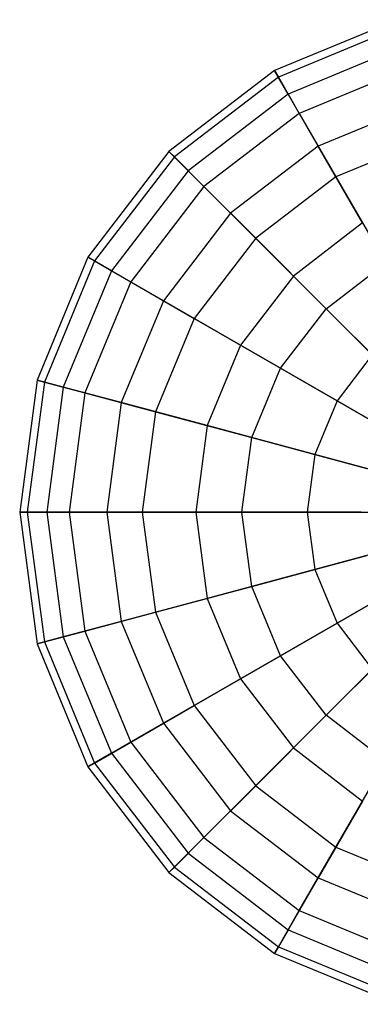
# Model space of a CAD drawing. Extents: x -38.6 to 39.4, y -37.8 to 40.2.
# Tile 37 of 49: x 3.5 to 5.7, y 5 to 11.3. Entities that reach past the tile are written whole.
import ezdxf

# ---------------------------------------------------------------- set-up
doc = ezdxf.new("R2010")
doc.units = 0
doc.header["$LTSCALE"] = 2.54
doc.layers.get('0').update_dxf_attribs({"color": 13, "linetype": 'CONTINUOUS'})

# ---------------------------------------------------------------- blocks, each defined once
blk = doc.blocks.new('GRUPUJ_1')
at = {"color": 0}
for p, q in [((44.5177, 49.1282, 12.6677), (43.7285, 48.8013, 12.6677)), ((44.5177, 49.1282, 12.6677), (43.7285, 48.8013, 12.6677)), ((44.5303, 49.0811, 11.8126), (43.7529, 48.7591, 11.8126)), ((44.5303, 49.0811, 11.8126), (43.7529, 48.7591, 11.8126)), ((44.5628, 48.96, 13.5063), (43.8156, 48.6505, 13.5063)), ((44.5628, 48.96, 13.5063), (43.8156, 48.6505, 13.5063)), ((43.7285, 48.8013, 12.6677), (43.0508, 48.2813, 12.6677)), ((43.7285, 48.8013, 12.6677), (43.0508, 48.2813, 12.6677)), ((43.8156, 48.6505, 13.5063), (43.7285, 48.8013, 12.6677)), ((43.7285, 48.8013, 12.6677), (43.7529, 48.7591, 11.8126)), ((43.7285, 48.8013, 12.6677), (43.7529, 48.7591, 11.8126)), ((43.8156, 48.6505, 13.5063), (43.7285, 48.8013, 12.6677)), ((44.5998, 48.8217, 10.9992), (43.8871, 48.5266, 10.9992)), ((44.5998, 48.8217, 10.9992), (43.8871, 48.5266, 10.9992)), ((43.7529, 48.7591, 11.8126), (43.0853, 48.2468, 11.8126)), ((43.7529, 48.7591, 11.8126), (43.0853, 48.2468, 11.8126)), ((43.7529, 48.7591, 11.8126), (43.8871, 48.5266, 10.9992)), ((43.7529, 48.7591, 11.8126), (43.8871, 48.5266, 10.9992)), ((43.8156, 48.6505, 13.5063), (43.174, 48.1582, 13.5063)), ((43.8156, 48.6505, 13.5063), (43.174, 48.1582, 13.5063)), ((44.0082, 48.3168, 14.2713), (43.8156, 48.6505, 13.5063)), ((44.0082, 48.3168, 14.2713), (43.8156, 48.6505, 13.5063)), ((44.6625, 48.5878, 14.2713), (44.0082, 48.3168, 14.2713)), ((44.6625, 48.5878, 14.2713), (44.0082, 48.3168, 14.2713)), ((43.8871, 48.5266, 10.9992), (43.2752, 48.057, 10.9992)), ((43.8871, 48.5266, 10.9992), (43.2752, 48.057, 10.9992)), ((43.8871, 48.5266, 10.9992), (44.1221, 48.1197, 10.283)), ((43.8871, 48.5266, 10.9992), (44.1221, 48.1197, 10.283)), ((44.7214, 48.3679, 10.283), (44.1221, 48.1197, 10.283)), ((44.7214, 48.3679, 10.283), (44.1221, 48.1197, 10.283)), ((44.0082, 48.3168, 14.2713), (43.4464, 47.8857, 14.2713)), ((44.0082, 48.3168, 14.2713), (43.4464, 47.8857, 14.2713)), ((44.2933, 47.823, 14.9105), (44.0082, 48.3168, 14.2713)), ((44.2933, 47.823, 14.9105), (44.0082, 48.3168, 14.2713)), ((43.0508, 48.2813, 12.6677), (42.5308, 47.6037, 12.6677)), ((43.0508, 48.2813, 12.6677), (42.5308, 47.6037, 12.6677)), ((43.0853, 48.2468, 11.8126), (42.5731, 47.5793, 11.8126)), ((43.0853, 48.2468, 11.8126), (42.5731, 47.5793, 11.8126)), ((43.174, 48.1582, 13.5063), (43.0508, 48.2813, 12.6677)), ((43.0508, 48.2813, 12.6677), (43.0853, 48.2468, 11.8126)), ((43.0508, 48.2813, 12.6677), (43.0853, 48.2468, 11.8126)), ((43.174, 48.1582, 13.5063), (43.0508, 48.2813, 12.6677)), ((43.0853, 48.2468, 11.8126), (43.2752, 48.057, 10.9992)), ((43.0853, 48.2468, 11.8126), (43.2752, 48.057, 10.9992)), ((43.174, 48.1582, 13.5063), (42.6817, 47.5166, 13.5063)), ((43.174, 48.1582, 13.5063), (42.6817, 47.5166, 13.5063)), ((43.4464, 47.8857, 14.2713), (43.174, 48.1582, 13.5063)), ((43.4464, 47.8857, 14.2713), (43.174, 48.1582, 13.5063)), ((44.1221, 48.1197, 10.283), (43.6074, 47.7248, 10.283)), ((44.1221, 48.1197, 10.283), (43.6074, 47.7248, 10.283)), ((44.1221, 48.1197, 10.283), (44.4416, 47.5661, 9.7129)), ((44.1221, 48.1197, 10.283), (44.4416, 47.5661, 9.7129)), ((43.2752, 48.057, 10.9992), (42.8056, 47.445, 10.9992)), ((43.2752, 48.057, 10.9992), (42.8056, 47.445, 10.9992)), ((43.2752, 48.057, 10.9992), (43.6074, 47.7248, 10.283)), ((43.2752, 48.057, 10.9992), (43.6074, 47.7248, 10.283)), ((43.4464, 47.8857, 14.2713), (43.0154, 47.3239, 14.2713)), ((43.4464, 47.8857, 14.2713), (43.0154, 47.3239, 14.2713)), ((43.8496, 47.4825, 14.9105), (43.4464, 47.8857, 14.2713)), ((43.8496, 47.4825, 14.9105), (43.4464, 47.8857, 14.2713)), ((44.2933, 47.823, 14.9105), (43.8496, 47.4825, 14.9105)), ((44.2933, 47.823, 14.9105), (43.8496, 47.4825, 14.9105)), ((43.6074, 47.7248, 10.283), (43.2125, 47.2101, 10.283)), ((43.6074, 47.7248, 10.283), (43.2125, 47.2101, 10.283)), ((43.6074, 47.7248, 10.283), (44.0594, 47.2728, 9.7129)), ((43.6074, 47.7248, 10.283), (44.0594, 47.2728, 9.7129)), ((42.5308, 47.6037, 12.6677), (42.204, 46.8145, 12.6677)), ((42.5308, 47.6037, 12.6677), (42.204, 46.8145, 12.6677)), ((42.6817, 47.5166, 13.5063), (42.5308, 47.6037, 12.6677)), ((42.5308, 47.6037, 12.6677), (42.5731, 47.5793, 11.8126)), ((42.6817, 47.5166, 13.5063), (42.5308, 47.6037, 12.6677)), ((42.5308, 47.6037, 12.6677), (42.5731, 47.5793, 11.8126)), ((42.5731, 47.5793, 11.8126), (42.2511, 46.8019, 11.8126)), ((42.5731, 47.5793, 11.8126), (42.2511, 46.8019, 11.8126)), ((42.5731, 47.5793, 11.8126), (42.8056, 47.445, 10.9992)), ((42.5731, 47.5793, 11.8126), (42.8056, 47.445, 10.9992)), ((44.0594, 47.2728, 9.7129), (44.4416, 47.5661, 9.7129)), ((44.0594, 47.2728, 9.7129), (44.4416, 47.5661, 9.7129)), ((42.6817, 47.5166, 13.5063), (42.3722, 46.7694, 13.5063)), ((42.6817, 47.5166, 13.5063), (42.3722, 46.7694, 13.5063)), ((43.0154, 47.3239, 14.2713), (42.6817, 47.5166, 13.5063)), ((43.0154, 47.3239, 14.2713), (42.6817, 47.5166, 13.5063)), ((43.8496, 47.4825, 14.9105), (43.5091, 47.0388, 14.9105)), ((43.8496, 47.4825, 14.9105), (43.5091, 47.0388, 14.9105)), ((44.356, 46.9761, 15.3803), (43.8496, 47.4825, 14.9105)), ((44.356, 46.9761, 15.3803), (43.8496, 47.4825, 14.9105)), ((42.8056, 47.445, 10.9992), (42.5104, 46.7324, 10.9992)), ((42.8056, 47.445, 10.9992), (42.5104, 46.7324, 10.9992)), ((42.8056, 47.445, 10.9992), (43.2125, 47.2101, 10.283)), ((42.8056, 47.445, 10.9992), (43.2125, 47.2101, 10.283)), ((43.0154, 47.3239, 14.2713), (42.7444, 46.6697, 14.2713)), ((43.0154, 47.3239, 14.2713), (42.7444, 46.6697, 14.2713)), ((43.5091, 47.0388, 14.9105), (43.0154, 47.3239, 14.2713)), ((43.5091, 47.0388, 14.9105), (43.0154, 47.3239, 14.2713)), ((43.766, 46.8905, 9.7129), (44.0594, 47.2728, 9.7129)), ((43.766, 46.8905, 9.7129), (44.0594, 47.2728, 9.7129)), ((44.0594, 47.2728, 9.7129), (44.6003, 46.7319, 9.3276)), ((44.0594, 47.2728, 9.7129), (44.6003, 46.7319, 9.3276)), ((43.2125, 47.2101, 10.283), (42.9642, 46.6108, 10.283)), ((43.2125, 47.2101, 10.283), (42.9642, 46.6108, 10.283)), ((43.2125, 47.2101, 10.283), (43.766, 46.8905, 9.7129)), ((43.2125, 47.2101, 10.283), (43.766, 46.8905, 9.7129)), ((43.5091, 47.0388, 14.9105), (43.2951, 46.5221, 14.9105)), ((43.5091, 47.0388, 14.9105), (43.2951, 46.5221, 14.9105)), ((44.1294, 46.6808, 15.3803), (43.5091, 47.0388, 14.9105)), ((44.1294, 46.6808, 15.3803), (43.5091, 47.0388, 14.9105)), ((44.356, 46.9761, 15.3803), (44.1294, 46.6808, 15.3803)), ((44.356, 46.9761, 15.3803), (44.1294, 46.6808, 15.3803)), ((43.5816, 46.4453, 9.7129), (43.766, 46.8905, 9.7129)), ((43.5816, 46.4453, 9.7129), (43.766, 46.8905, 9.7129)), ((43.766, 46.8905, 9.7129), (44.4285, 46.508, 9.3276)), ((43.766, 46.8905, 9.7129), (44.4285, 46.508, 9.3276)), ((42.204, 46.8145, 12.6677), (42.0925, 45.9676, 12.6677)), ((42.204, 46.8145, 12.6677), (42.0925, 45.9676, 12.6677)), ((42.2511, 46.8019, 11.8126), (42.1413, 45.9676, 11.8126)), ((42.2511, 46.8019, 11.8126), (42.1413, 45.9676, 11.8126)), ((42.3722, 46.7694, 13.5063), (42.204, 46.8145, 12.6677)), ((42.204, 46.8145, 12.6677), (42.2511, 46.8019, 11.8126)), ((42.204, 46.8145, 12.6677), (42.2511, 46.8019, 11.8126)), ((42.3722, 46.7694, 13.5063), (42.204, 46.8145, 12.6677)), ((42.2511, 46.8019, 11.8126), (42.5104, 46.7324, 10.9992)), ((42.2511, 46.8019, 11.8126), (42.5104, 46.7324, 10.9992)), ((42.3722, 46.7694, 13.5063), (42.2666, 45.9676, 13.5063)), ((42.3722, 46.7694, 13.5063), (42.2666, 45.9676, 13.5063)), ((42.7444, 46.6697, 14.2713), (42.3722, 46.7694, 13.5063)), ((42.7444, 46.6697, 14.2713), (42.3722, 46.7694, 13.5063)), ((42.5104, 46.7324, 10.9992), (42.4097, 45.9676, 10.9992)), ((42.5104, 46.7324, 10.9992), (42.4097, 45.9676, 10.9992)), ((42.5104, 46.7324, 10.9992), (42.9642, 46.6108, 10.283)), ((42.5104, 46.7324, 10.9992), (42.9642, 46.6108, 10.283)), ((42.7444, 46.6697, 14.2713), (42.6519, 45.9676, 14.2713)), ((42.7444, 46.6697, 14.2713), (42.6519, 45.9676, 14.2713)), ((43.2951, 46.5221, 14.9105), (42.7444, 46.6697, 14.2713)), ((43.2951, 46.5221, 14.9105), (42.7444, 46.6697, 14.2713)), ((44.1294, 46.6808, 15.3803), (43.9869, 46.3368, 15.3803)), ((44.1294, 46.6808, 15.3803), (43.9869, 46.3368, 15.3803)), ((44.8337, 46.2741, 15.6488), (44.1294, 46.6808, 15.3803)), ((44.8337, 46.2741, 15.6488), (44.1294, 46.6808, 15.3803)), ((42.9642, 46.6108, 10.283), (42.8796, 45.9676, 10.283)), ((42.9642, 46.6108, 10.283), (42.8796, 45.9676, 10.283)), ((42.9642, 46.6108, 10.283), (43.5816, 46.4453, 9.7129)), ((42.9642, 46.6108, 10.283), (43.5816, 46.4453, 9.7129)), ((43.2951, 46.5221, 14.9105), (43.2221, 45.9676, 14.9105)), ((43.2951, 46.5221, 14.9105), (43.2221, 45.9676, 14.9105)), ((43.9869, 46.3368, 15.3803), (43.2951, 46.5221, 14.9105)), ((43.9869, 46.3368, 15.3803), (43.2951, 46.5221, 14.9105)), ((43.5187, 45.9676, 9.7129), (43.5816, 46.4453, 9.7129)), ((43.5187, 45.9676, 9.7129), (43.5816, 46.4453, 9.7129)), ((43.5816, 46.4453, 9.7129), (44.3205, 46.2474, 9.3276)), ((43.5816, 46.4453, 9.7129), (44.3205, 46.2474, 9.3276)), ((43.9869, 46.3368, 15.3803), (43.9383, 45.9676, 15.3803)), ((43.9869, 46.3368, 15.3803), (43.9383, 45.9676, 15.3803)), ((44.7725, 46.1262, 15.6488), (43.9869, 46.3368, 15.3803)), ((44.7725, 46.1262, 15.6488), (43.9869, 46.3368, 15.3803)), ((42.1413, 45.9676, 11.8126), (42.0925, 45.9676, 12.6677)), ((42.0925, 45.9676, 12.6677), (42.2666, 45.9676, 13.5063)), ((42.1413, 45.9676, 11.8126), (42.0925, 45.9676, 12.6677)), ((42.0925, 45.9676, 12.6677), (42.204, 45.1207, 12.6677)), ((42.0925, 45.9676, 12.6677), (42.2666, 45.9676, 13.5063)), ((42.0925, 45.9676, 12.6677), (42.204, 45.1207, 12.6677)), ((42.4097, 45.9676, 10.9992), (42.1413, 45.9676, 11.8126)), ((42.1413, 45.9676, 11.8126), (42.2511, 45.1334, 11.8126)), ((42.4097, 45.9676, 10.9992), (42.1413, 45.9676, 11.8126)), ((42.1413, 45.9676, 11.8126), (42.2511, 45.1334, 11.8126)), ((42.2666, 45.9676, 13.5063), (42.6519, 45.9676, 14.2713)), ((42.2666, 45.9676, 13.5063), (42.6519, 45.9676, 14.2713)), ((42.2666, 45.9676, 13.5063), (42.3722, 45.1658, 13.5063)), ((42.2666, 45.9676, 13.5063), (42.3722, 45.1658, 13.5063)), ((42.8796, 45.9676, 10.283), (42.4097, 45.9676, 10.9992)), ((42.8796, 45.9676, 10.283), (42.4097, 45.9676, 10.9992)), ((42.4097, 45.9676, 10.9992), (42.5104, 45.2028, 10.9992)), ((42.4097, 45.9676, 10.9992), (42.5104, 45.2028, 10.9992)), ((42.6519, 45.9676, 14.2713), (43.2221, 45.9676, 14.9105)), ((42.6519, 45.9676, 14.2713), (42.7444, 45.2655, 14.2713)), ((42.6519, 45.9676, 14.2713), (43.2221, 45.9676, 14.9105)), ((42.6519, 45.9676, 14.2713), (42.7444, 45.2655, 14.2713)), ((43.5187, 45.9676, 9.7129), (42.8796, 45.9676, 10.283)), ((42.8796, 45.9676, 10.283), (42.9642, 45.3245, 10.283)), ((43.5187, 45.9676, 9.7129), (42.8796, 45.9676, 10.283)), ((42.8796, 45.9676, 10.283), (42.9642, 45.3245, 10.283)), ((43.2221, 45.9676, 14.9105), (43.9383, 45.9676, 15.3803)), ((43.2221, 45.9676, 14.9105), (43.2951, 45.4131, 14.9105)), ((43.2221, 45.9676, 14.9105), (43.9383, 45.9676, 15.3803)), ((43.2221, 45.9676, 14.9105), (43.2951, 45.4131, 14.9105)), ((44.2837, 45.9676, 9.3276), (43.5187, 45.9676, 9.7129)), ((43.5816, 45.4899, 9.7129), (43.5187, 45.9676, 9.7129)), ((44.2837, 45.9676, 9.3276), (43.5187, 45.9676, 9.7129)), ((43.5816, 45.4899, 9.7129), (43.5187, 45.9676, 9.7129)), ((43.9383, 45.9676, 15.3803), (44.7516, 45.9676, 15.6488)), ((43.9383, 45.9676, 15.3803), (44.7516, 45.9676, 15.6488)), ((43.9383, 45.9676, 15.3803), (43.9869, 45.5985, 15.3803)), ((43.9383, 45.9676, 15.3803), (43.9869, 45.5985, 15.3803)), ((44.7725, 45.809, 15.6488), (43.9869, 45.5985, 15.3803)), ((44.7725, 45.809, 15.6488), (43.9869, 45.5985, 15.3803)), ((43.5816, 45.4899, 9.7129), (44.3205, 45.6879, 9.3276)), ((43.5816, 45.4899, 9.7129), (44.3205, 45.6879, 9.3276)), ((44.8337, 45.6612, 15.6488), (44.1294, 45.2545, 15.3803)), ((44.8337, 45.6612, 15.6488), (44.1294, 45.2545, 15.3803)), ((43.9869, 45.5985, 15.3803), (43.2951, 45.4131, 14.9105)), ((43.9869, 45.5985, 15.3803), (43.2951, 45.4131, 14.9105)), ((43.9869, 45.5985, 15.3803), (44.1294, 45.2545, 15.3803)), ((43.9869, 45.5985, 15.3803), (44.1294, 45.2545, 15.3803)), ((42.9642, 45.3245, 10.283), (43.5816, 45.4899, 9.7129)), ((42.9642, 45.3245, 10.283), (43.5816, 45.4899, 9.7129)), ((43.766, 45.0447, 9.7129), (43.5816, 45.4899, 9.7129)), ((43.766, 45.0447, 9.7129), (43.5816, 45.4899, 9.7129)), ((43.2951, 45.4131, 14.9105), (42.7444, 45.2655, 14.2713)), ((43.2951, 45.4131, 14.9105), (42.7444, 45.2655, 14.2713)), ((43.2951, 45.4131, 14.9105), (43.5091, 44.8964, 14.9105)), ((43.2951, 45.4131, 14.9105), (43.5091, 44.8964, 14.9105)), ((43.766, 45.0447, 9.7129), (44.4285, 45.4272, 9.3276)), ((43.766, 45.0447, 9.7129), (44.4285, 45.4272, 9.3276)), ((42.5104, 45.2028, 10.9992), (42.9642, 45.3245, 10.283)), ((42.5104, 45.2028, 10.9992), (42.9642, 45.3245, 10.283)), ((42.9642, 45.3245, 10.283), (43.2125, 44.7251, 10.283)), ((42.9642, 45.3245, 10.283), (43.2125, 44.7251, 10.283)), ((42.7444, 45.2655, 14.2713), (42.3722, 45.1658, 13.5063)), ((42.7444, 45.2655, 14.2713), (42.3722, 45.1658, 13.5063)), ((42.7444, 45.2655, 14.2713), (43.0154, 44.6113, 14.2713)), ((42.7444, 45.2655, 14.2713), (43.0154, 44.6113, 14.2713)), ((42.2511, 45.1334, 11.8126), (42.5104, 45.2028, 10.9992)), ((42.2511, 45.1334, 11.8126), (42.5104, 45.2028, 10.9992)), ((42.5104, 45.2028, 10.9992), (42.8056, 44.4902, 10.9992)), ((42.5104, 45.2028, 10.9992), (42.8056, 44.4902, 10.9992)), ((44.1294, 45.2545, 15.3803), (43.5091, 44.8964, 14.9105)), ((44.1294, 45.2545, 15.3803), (43.5091, 44.8964, 14.9105)), ((44.0594, 44.6624, 9.7129), (44.6003, 45.2033, 9.3276)), ((44.0594, 44.6624, 9.7129), (44.6003, 45.2033, 9.3276)), ((44.1294, 45.2545, 15.3803), (44.356, 44.9591, 15.3803)), ((44.1294, 45.2545, 15.3803), (44.356, 44.9591, 15.3803)), ((42.3722, 45.1658, 13.5063), (42.204, 45.1207, 12.6677)), ((42.3722, 45.1658, 13.5063), (42.204, 45.1207, 12.6677)), ((42.204, 45.1207, 12.6677), (42.2511, 45.1334, 11.8126)), ((42.204, 45.1207, 12.6677), (42.2511, 45.1334, 11.8126)), ((42.2511, 45.1334, 11.8126), (42.5731, 44.356, 11.8126)), ((42.2511, 45.1334, 11.8126), (42.5731, 44.356, 11.8126)), ((42.3722, 45.1658, 13.5063), (42.6817, 44.4187, 13.5063)), ((42.3722, 45.1658, 13.5063), (42.6817, 44.4187, 13.5063)), ((42.204, 45.1207, 12.6677), (42.5308, 44.3316, 12.6677)), ((42.204, 45.1207, 12.6677), (42.5308, 44.3316, 12.6677)), ((43.2125, 44.7251, 10.283), (43.766, 45.0447, 9.7129)), ((43.2125, 44.7251, 10.283), (43.766, 45.0447, 9.7129)), ((44.0594, 44.6624, 9.7129), (43.766, 45.0447, 9.7129)), ((44.0594, 44.6624, 9.7129), (43.766, 45.0447, 9.7129)), ((44.356, 44.9591, 15.3803), (43.8496, 44.4527, 14.9105)), ((44.356, 44.9591, 15.3803), (43.8496, 44.4527, 14.9105)), ((43.5091, 44.8964, 14.9105), (43.0154, 44.6113, 14.2713)), ((43.5091, 44.8964, 14.9105), (43.0154, 44.6113, 14.2713)), ((43.5091, 44.8964, 14.9105), (43.8496, 44.4527, 14.9105)), ((43.5091, 44.8964, 14.9105), (43.8496, 44.4527, 14.9105)), ((42.8056, 44.4902, 10.9992), (43.2125, 44.7251, 10.283)), ((42.8056, 44.4902, 10.9992), (43.2125, 44.7251, 10.283)), ((43.2125, 44.7251, 10.283), (43.6074, 44.2105, 10.283)), ((43.2125, 44.7251, 10.283), (43.6074, 44.2105, 10.283)), ((43.6074, 44.2105, 10.283), (44.0594, 44.6624, 9.7129)), ((43.6074, 44.2105, 10.283), (44.0594, 44.6624, 9.7129)), ((44.4416, 44.3691, 9.7129), (44.0594, 44.6624, 9.7129)), ((44.4416, 44.3691, 9.7129), (44.0594, 44.6624, 9.7129)), ((43.0154, 44.6113, 14.2713), (42.6817, 44.4187, 13.5063)), ((43.0154, 44.6113, 14.2713), (42.6817, 44.4187, 13.5063)), ((43.0154, 44.6113, 14.2713), (43.4464, 44.0495, 14.2713)), ((43.0154, 44.6113, 14.2713), (43.4464, 44.0495, 14.2713)), ((42.5731, 44.356, 11.8126), (42.8056, 44.4902, 10.9992)), ((42.5731, 44.356, 11.8126), (42.8056, 44.4902, 10.9992)), ((42.8056, 44.4902, 10.9992), (43.2752, 43.8782, 10.9992)), ((42.8056, 44.4902, 10.9992), (43.2752, 43.8782, 10.9992)), ((43.8496, 44.4527, 14.9105), (43.4464, 44.0495, 14.2713)), ((43.8496, 44.4527, 14.9105), (43.4464, 44.0495, 14.2713)), ((43.8496, 44.4527, 14.9105), (44.2933, 44.1122, 14.9105)), ((43.8496, 44.4527, 14.9105), (44.2933, 44.1122, 14.9105)), ((42.6817, 44.4187, 13.5063), (42.5308, 44.3316, 12.6677)), ((42.6817, 44.4187, 13.5063), (42.5308, 44.3316, 12.6677)), ((42.6817, 44.4187, 13.5063), (43.174, 43.7771, 13.5063)), ((42.6817, 44.4187, 13.5063), (43.174, 43.7771, 13.5063)), ((42.5308, 44.3316, 12.6677), (42.5731, 44.356, 11.8126)), ((42.5308, 44.3316, 12.6677), (42.5731, 44.356, 11.8126)), ((42.5308, 44.3316, 12.6677), (43.0508, 43.6539, 12.6677)), ((42.5308, 44.3316, 12.6677), (43.0508, 43.6539, 12.6677)), ((42.5731, 44.356, 11.8126), (43.0853, 43.6884, 11.8126)), ((42.5731, 44.356, 11.8126), (43.0853, 43.6884, 11.8126)), ((44.1221, 43.8155, 10.283), (44.4416, 44.3691, 9.7129)), ((44.1221, 43.8155, 10.283), (44.4416, 44.3691, 9.7129)), ((43.2752, 43.8782, 10.9992), (43.6074, 44.2105, 10.283)), ((43.2752, 43.8782, 10.9992), (43.6074, 44.2105, 10.283)), ((43.6074, 44.2105, 10.283), (44.1221, 43.8155, 10.283)), ((43.6074, 44.2105, 10.283), (44.1221, 43.8155, 10.283)), ((44.2933, 44.1122, 14.9105), (44.0082, 43.6184, 14.2713)), ((44.2933, 44.1122, 14.9105), (44.0082, 43.6184, 14.2713)), ((43.4464, 44.0495, 14.2713), (43.174, 43.7771, 13.5063)), ((43.4464, 44.0495, 14.2713), (43.174, 43.7771, 13.5063)), ((43.4464, 44.0495, 14.2713), (44.0082, 43.6184, 14.2713)), ((43.4464, 44.0495, 14.2713), (44.0082, 43.6184, 14.2713)), ((43.0853, 43.6884, 11.8126), (43.2752, 43.8782, 10.9992)), ((43.0853, 43.6884, 11.8126), (43.2752, 43.8782, 10.9992)), ((43.2752, 43.8782, 10.9992), (43.8871, 43.4087, 10.9992)), ((43.2752, 43.8782, 10.9992), (43.8871, 43.4087, 10.9992)), ((43.8871, 43.4087, 10.9992), (44.1221, 43.8155, 10.283)), ((43.8871, 43.4087, 10.9992), (44.1221, 43.8155, 10.283)), ((44.1221, 43.8155, 10.283), (44.7214, 43.5673, 10.283)), ((44.1221, 43.8155, 10.283), (44.7214, 43.5673, 10.283)), ((43.174, 43.7771, 13.5063), (43.0508, 43.6539, 12.6677)), ((43.174, 43.7771, 13.5063), (43.0508, 43.6539, 12.6677)), ((43.174, 43.7771, 13.5063), (43.8156, 43.2847, 13.5063)), ((43.174, 43.7771, 13.5063), (43.8156, 43.2847, 13.5063)), ((43.0508, 43.6539, 12.6677), (43.0853, 43.6884, 11.8126)), ((43.0508, 43.6539, 12.6677), (43.0853, 43.6884, 11.8126)), ((43.0853, 43.6884, 11.8126), (43.7529, 43.1762, 11.8126)), ((43.0853, 43.6884, 11.8126), (43.7529, 43.1762, 11.8126)), ((43.0508, 43.6539, 12.6677), (43.7285, 43.1339, 12.6677)), ((43.0508, 43.6539, 12.6677), (43.7285, 43.1339, 12.6677)), ((44.0082, 43.6184, 14.2713), (43.8156, 43.2847, 13.5063)), ((44.0082, 43.6184, 14.2713), (43.8156, 43.2847, 13.5063)), ((44.0082, 43.6184, 14.2713), (44.6625, 43.3474, 14.2713)), ((44.0082, 43.6184, 14.2713), (44.6625, 43.3474, 14.2713)), ((43.7529, 43.1762, 11.8126), (43.8871, 43.4087, 10.9992)), ((43.7529, 43.1762, 11.8126), (43.8871, 43.4087, 10.9992)), ((43.8871, 43.4087, 10.9992), (44.5998, 43.1135, 10.9992)), ((43.8871, 43.4087, 10.9992), (44.5998, 43.1135, 10.9992)), ((43.8156, 43.2847, 13.5063), (43.7285, 43.1339, 12.6677)), ((43.8156, 43.2847, 13.5063), (43.7285, 43.1339, 12.6677)), ((43.8156, 43.2847, 13.5063), (44.5628, 42.9753, 13.5063)), ((43.8156, 43.2847, 13.5063), (44.5628, 42.9753, 13.5063)), ((43.7285, 43.1339, 12.6677), (43.7529, 43.1762, 11.8126)), ((43.7285, 43.1339, 12.6677), (43.7529, 43.1762, 11.8126)), ((43.7529, 43.1762, 11.8126), (44.5303, 42.8542, 11.8126)), ((43.7529, 43.1762, 11.8126), (44.5303, 42.8542, 11.8126)), ((43.7285, 43.1339, 12.6677), (44.5177, 42.807, 12.6677)), ((43.7285, 43.1339, 12.6677), (44.5177, 42.807, 12.6677))]:
    blk.add_line(p, q, dxfattribs=at)

msp = doc.modelspace()

# ---------------------------------------------------------------- block references
at = {"color": 0}
msp.add_blockref('GRUPUJ_1', (-38.6046, -37.8416, 0.1598), dxfattribs=at)

doc.saveas('drawing.dxf')
